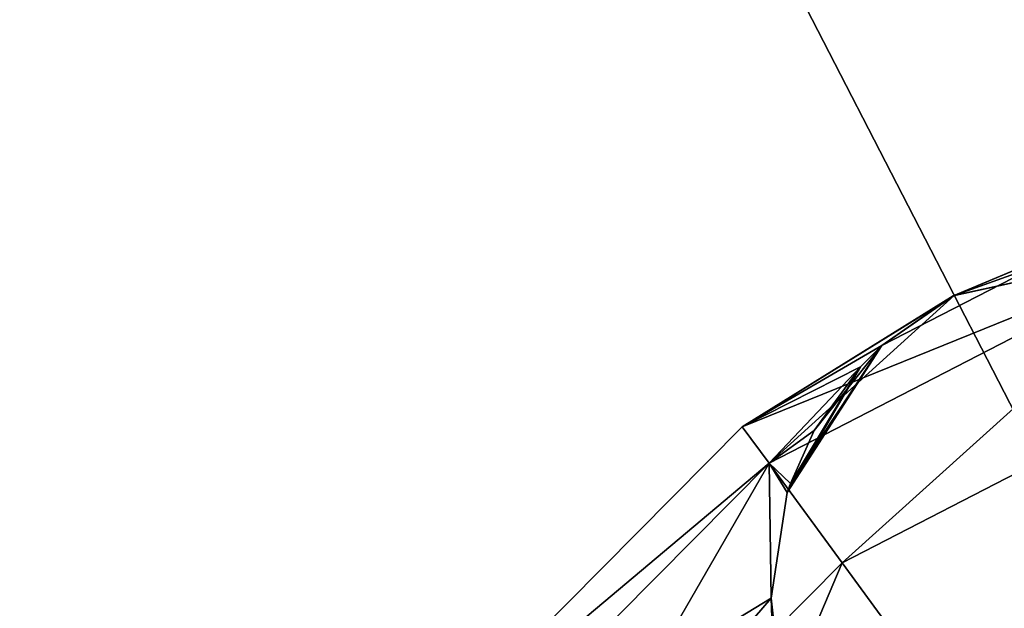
# Model space of a CAD drawing. Header units: millimetres. Extents: x -336 to 335, y 1 to 253.
# Tile 120 of 155: x 155.71 to 163.59, y 214.36 to 219.06. Entities that reach past the tile are written whole.
import ezdxf

# ---------------------------------------------------------------- set-up
doc = ezdxf.new("R2010")
doc.units = ezdxf.units.MM
doc.header["$LTSCALE"] = 25.4
doc.layers.get('0').update_dxf_attribs({"true_color": 0xff5454})

# ---------------------------------------------------------------- blocks, each defined once
blk = doc.blocks.new('COBA-ANTIQUE-III-9043.STL')
at = {"color": 39, "true_color": 0x42361f}
mesh = blk.add_polyface(dxfattribs=at)
corners = [(144.719, 252.7147, 161.661), (274.2148, 1.2573, 161.661), (83.7382, 62.2381, 161.661), (335.1956, 191.7339, 161.661)]
mesh.append_faces([[corners[k] for k in face] for face in [(0, 1, 2), (1, 0, 3)]], dxfattribs={"vtx0": -1, "color": 39})
mesh = blk.add_polyface(dxfattribs=at)
corners = [(274.2148, 1.2573, 167.061), (144.719, 252.7147, 167.061), (83.7382, 62.2381, 167.061), (335.1956, 191.7339, 167.061)]
mesh.append_faces([[corners[k] for k in face] for face in [(0, 1, 2), (1, 0, 3)]], dxfattribs={"vtx0": -1, "color": 39})
at = {"color": 29, "true_color": 0x40301e}
mesh = blk.add_polyface(dxfattribs=at)
corners = [(144.719, 252.7147, 167.061), (335.1956, 191.7339, 161.661), (144.719, 252.7147, 161.661), (335.1956, 191.7339, 167.061)]
mesh.append_faces([[corners[k] for k in face] for face in [(0, 1, 2), (1, 0, 3)]], dxfattribs={"vtx0": -1, "color": 29})
at = {"color": 250, "true_color": 0x262626}
mesh = blk.add_polyface(dxfattribs=at)
corners = [(163.1771, 216.8532, 4.6688), (165.0228, 217.6278, 4.661), (165.136, 217.2842, 3.311)]
mesh.append_faces([[corners[k] for k in face] for face in [(0, 1, 2)]], dxfattribs={"color": 250})
mesh = blk.add_polyface(dxfattribs=at)
corners = [(163.8454, 217.0947, 5.2806), (165.0228, 217.6278, 4.661), (163.1771, 216.8532, 4.6688)]
mesh.append_faces([[corners[k] for k in face] for face in [(0, 1, 2)]], dxfattribs={"color": 250})
mesh = blk.add_polyface(dxfattribs=at)
corners = [(165.0228, 217.6278, 151.661), (163.8454, 217.0947, 151.0415), (163.1849, 216.8572, 151.661)]
mesh.append_faces([[corners[k] for k in face] for face in [(0, 1, 2)]], dxfattribs={"color": 250})
mesh = blk.add_polyface(dxfattribs=at)
corners = [(165.136, 217.2842, 153.011), (165.0228, 217.6278, 151.661), (163.1849, 216.8572, 151.661)]
mesh.append_faces([[corners[k] for k in face] for face in [(0, 1, 2)]], dxfattribs={"color": 250})
mesh = blk.add_polyface(dxfattribs=at)
corners = [(161.4902, 215.8086, 4.661), (165.136, 217.2842, 3.311), (161.7041, 215.5169, 3.311)]
mesh.append_faces([[corners[k] for k in face] for face in [(0, 1, 2)]], dxfattribs={"color": 250})
mesh = blk.add_polyface(dxfattribs=at)
corners = [(163.1771, 216.8532, 4.6688), (165.136, 217.2842, 3.311), (161.4902, 215.8086, 4.661)]
mesh.append_faces([[corners[k] for k in face] for face in [(0, 1, 2)]], dxfattribs={"color": 250})
mesh = blk.add_polyface(dxfattribs=at)
corners = [(165.136, 217.2842, 153.011), (163.1849, 216.8572, 151.661), (161.7041, 215.5169, 153.011)]
mesh.append_faces([[corners[k] for k in face] for face in [(0, 1, 2)]], dxfattribs={"color": 250})
mesh = blk.add_polyface(dxfattribs=at)
corners = [(162.2885, 214.7199, 153.9993), (165.136, 217.2842, 153.011), (161.7041, 215.5169, 153.011), (165.4455, 216.3457, 153.9993)]
mesh.append_faces([[corners[k] for k in face] for face in [(0, 1, 2), (1, 0, 3)]], dxfattribs={"vtx0": -1, "color": 250})
mesh = blk.add_polyface(dxfattribs=at)
corners = [(165.136, 217.2842, 3.311), (162.2885, 214.7199, 2.3227), (161.7041, 215.5169, 3.311), (165.4455, 216.3457, 2.3227)]
mesh.append_faces([[corners[k] for k in face] for face in [(0, 1, 2), (1, 0, 3)]], dxfattribs={"vtx0": -1, "color": 250})
mesh = blk.add_polyface(dxfattribs=at)
corners = [(162.6073, 216.4568, 5.2814), (163.8454, 217.0947, 5.2806), (163.1771, 216.8532, 4.6688)]
mesh.append_faces([[corners[k] for k in face] for face in [(0, 1, 2)]], dxfattribs={"color": 250})
mesh = blk.add_polyface(dxfattribs=at)
corners = [(163.1849, 216.8572, 151.661), (163.8454, 217.0947, 151.0415), (162.6073, 216.4568, 151.0406)]
mesh.append_faces([[corners[k] for k in face] for face in [(0, 1, 2)]], dxfattribs={"color": 250})
mesh = blk.add_polyface(dxfattribs=at)
corners = [(162.6073, 216.4568, 5.2814), (163.8454, 217.0947, 151.0415), (163.8454, 217.0947, 5.2806), (162.6073, 216.4568, 151.0406)]
mesh.append_faces([[corners[k] for k in face] for face in [(0, 1, 2), (1, 0, 3)]], dxfattribs={"vtx0": -1, "color": 250})
mesh = blk.add_polyface(dxfattribs=at)
corners = [(161.7041, 215.5169, 153.011), (163.1849, 216.8572, 151.661), (161.4902, 215.8086, 151.661)]
mesh.append_faces([[corners[k] for k in face] for face in [(0, 1, 2)]], dxfattribs={"color": 250})
mesh = blk.add_polyface(dxfattribs=at)
corners = [(163.1849, 216.8572, 151.661), (162.6073, 216.4568, 151.0406), (161.4902, 215.8086, 151.661)]
mesh.append_faces([[corners[k] for k in face] for face in [(0, 1, 2)]], dxfattribs={"color": 250})
mesh = blk.add_polyface(dxfattribs=at)
corners = [(162.6073, 216.4568, 5.2814), (163.1771, 216.8532, 4.6688), (161.4902, 215.8086, 4.661)]
mesh.append_faces([[corners[k] for k in face] for face in [(0, 1, 2)]], dxfattribs={"color": 250})
mesh = blk.add_polyface(dxfattribs=at)
corners = [(161.4902, 215.8086, 151.661), (162.6073, 216.4568, 151.0406), (162.4354, 216.2863, 150.833)]
mesh.append_faces([[corners[k] for k in face] for face in [(0, 1, 2)]], dxfattribs={"color": 250})
mesh = blk.add_polyface(dxfattribs=at)
corners = [(162.4354, 216.2863, 5.489), (162.6073, 216.4568, 5.2814), (161.4902, 215.8086, 4.661)]
mesh.append_faces([[corners[k] for k in face] for face in [(0, 1, 2)]], dxfattribs={"color": 250})
mesh = blk.add_polyface(dxfattribs=at)
corners = [(161.8505, 215.2829, 149.9191), (162.6073, 216.4568, 5.2814), (162.4354, 216.2863, 5.489)]
mesh.append_faces([[corners[k] for k in face] for face in [(0, 1, 2)]], dxfattribs={"color": 250})
mesh = blk.add_polyface(dxfattribs=at)
corners = [(162.6073, 216.4568, 5.2814), (161.8505, 215.2829, 149.9191), (161.8746, 215.3542, 149.9718)]
mesh.append_faces([[corners[k] for k in face] for face in [(0, 1, 2)]], dxfattribs={"color": 250})
mesh = blk.add_polyface(dxfattribs=at)
corners = [(162.6073, 216.4568, 5.2814), (161.8746, 215.3542, 149.9718), (162.066, 215.7773, 150.3181)]
mesh.append_faces([[corners[k] for k in face] for face in [(0, 1, 2)]], dxfattribs={"color": 250})
mesh = blk.add_polyface(dxfattribs=at)
corners = [(162.6073, 216.4568, 5.2814), (162.066, 215.7773, 150.3181), (162.4354, 216.2863, 150.833)]
mesh.append_faces([[corners[k] for k in face] for face in [(0, 1, 2)]], dxfattribs={"color": 250})
mesh = blk.add_polyface(dxfattribs=at)
corners = [(162.6073, 216.4568, 151.0406), (162.6073, 216.4568, 5.2814), (162.4354, 216.2863, 150.833)]
mesh.append_faces([[corners[k] for k in face] for face in [(0, 1, 2)]], dxfattribs={"color": 250})
mesh = blk.add_polyface(dxfattribs=at)
corners = [(163.0867, 213.6311, 154.361), (165.4455, 216.3457, 153.9993), (162.2885, 214.7199, 153.9993), (165.8682, 215.0636, 154.361)]
mesh.append_faces([[corners[k] for k in face] for face in [(0, 1, 2), (1, 0, 3)]], dxfattribs={"vtx0": -1, "color": 250})
mesh = blk.add_polyface(dxfattribs=at)
corners = [(165.4455, 216.3457, 2.3227), (163.0867, 213.6311, 1.961), (162.2885, 214.7199, 2.3227), (165.8682, 215.0636, 1.961)]
mesh.append_faces([[corners[k] for k in face] for face in [(0, 1, 2), (1, 0, 3)]], dxfattribs={"vtx0": -1, "color": 250})
mesh = blk.add_polyface(dxfattribs=at)
corners = [(161.4902, 215.8086, 151.661), (162.4354, 216.2863, 150.833), (161.7041, 215.5169, 150.311)]
mesh.append_faces([[corners[k] for k in face] for face in [(0, 1, 2)]], dxfattribs={"color": 250})
mesh = blk.add_polyface(dxfattribs=at)
corners = [(161.7041, 215.5169, 6.011), (162.4354, 216.2863, 5.489), (161.4902, 215.8086, 4.661)]
mesh.append_faces([[corners[k] for k in face] for face in [(0, 1, 2)]], dxfattribs={"color": 250})
mesh = blk.add_polyface(dxfattribs=at)
corners = [(162.4354, 216.2863, 150.833), (162.066, 215.7773, 150.3181), (161.7041, 215.5169, 150.311)]
mesh.append_faces([[corners[k] for k in face] for face in [(0, 1, 2)]], dxfattribs={"color": 250})
mesh = blk.add_polyface(dxfattribs=at)
corners = [(161.8746, 215.3542, 6.3502), (162.4354, 216.2863, 5.489), (161.7041, 215.5169, 6.011)]
mesh.append_faces([[corners[k] for k in face] for face in [(0, 1, 2)]], dxfattribs={"color": 250})
mesh = blk.add_polyface(dxfattribs=at)
corners = [(162.4354, 216.2863, 5.489), (161.8746, 215.3542, 6.3502), (161.8505, 215.2829, 149.9191)]
mesh.append_faces([[corners[k] for k in face] for face in [(0, 1, 2)]], dxfattribs={"color": 250})
mesh = blk.add_polyface(dxfattribs=at)
corners = [(158.6927, 212.9868, 151.661), (161.7041, 215.5169, 150.311), (158.9863, 212.7755, 150.311), (161.4902, 215.8086, 151.661)]
mesh.append_faces([[corners[k] for k in face] for face in [(0, 1, 2), (1, 0, 3)]], dxfattribs={"vtx0": -1, "color": 250})
mesh = blk.add_polyface(dxfattribs=at)
corners = [(161.7041, 215.5169, 153.011), (158.6927, 212.9868, 151.661), (158.9863, 212.7755, 153.011), (161.4902, 215.8086, 151.661)]
mesh.append_faces([[corners[k] for k in face] for face in [(0, 1, 2), (1, 0, 3)]], dxfattribs={"vtx0": -1, "color": 250})
mesh = blk.add_polyface(dxfattribs=at)
corners = [(158.6927, 212.9868, 4.661), (161.7041, 215.5169, 3.311), (158.9863, 212.7755, 3.311), (161.4902, 215.8086, 4.661)]
mesh.append_faces([[corners[k] for k in face] for face in [(0, 1, 2), (1, 0, 3)]], dxfattribs={"vtx0": -1, "color": 250})
mesh = blk.add_polyface(dxfattribs=at)
corners = [(161.7041, 215.5169, 6.011), (158.6927, 212.9868, 4.661), (158.9863, 212.7755, 6.011), (161.4902, 215.8086, 4.661)]
mesh.append_faces([[corners[k] for k in face] for face in [(0, 1, 2), (1, 0, 3)]], dxfattribs={"vtx0": -1, "color": 250})
mesh = blk.add_polyface(dxfattribs=at)
corners = [(162.066, 215.7773, 150.3181), (161.8746, 215.3542, 149.9718), (161.7041, 215.5169, 150.311)]
mesh.append_faces([[corners[k] for k in face] for face in [(0, 1, 2)]], dxfattribs={"color": 250})
mesh = blk.add_polyface(dxfattribs=at)
corners = [(161.7211, 214.4388, 149.4), (158.9863, 212.7755, 150.311), (161.7041, 215.5169, 150.311)]
mesh.append_faces([[corners[k] for k in face] for face in [(0, 1, 2)]], dxfattribs={"color": 250})
mesh = blk.add_polyface(dxfattribs=at)
corners = [(159.7883, 212.1981, 153.9993), (161.7041, 215.5169, 153.011), (158.9863, 212.7755, 153.011), (162.2885, 214.7199, 153.9993)]
mesh.append_faces([[corners[k] for k in face] for face in [(0, 1, 2), (1, 0, 3)]], dxfattribs={"vtx0": -1, "color": 250})
mesh = blk.add_polyface(dxfattribs=at)
corners = [(161.7041, 215.5169, 3.311), (159.7883, 212.1981, 2.3227), (158.9863, 212.7755, 3.311), (162.2885, 214.7199, 2.3227)]
mesh.append_faces([[corners[k] for k in face] for face in [(0, 1, 2), (1, 0, 3)]], dxfattribs={"vtx0": -1, "color": 250})
mesh = blk.add_polyface(dxfattribs=at)
corners = [(161.7211, 214.4388, 6.9221), (161.7041, 215.5169, 6.011), (158.9863, 212.7755, 6.011)]
mesh.append_faces([[corners[k] for k in face] for face in [(0, 1, 2)]], dxfattribs={"color": 250})
mesh = blk.add_polyface(dxfattribs=at)
corners = [(161.7041, 215.5169, 150.311), (161.8746, 215.3542, 149.9718), (161.8505, 215.2829, 149.9191)]
mesh.append_faces([[corners[k] for k in face] for face in [(0, 1, 2)]], dxfattribs={"color": 250})
mesh = blk.add_polyface(dxfattribs=at)
corners = [(161.7041, 215.5169, 150.311), (161.8505, 215.2829, 149.9191), (161.7211, 214.4388, 149.4)]
mesh.append_faces([[corners[k] for k in face] for face in [(0, 1, 2)]], dxfattribs={"color": 250})
mesh = blk.add_polyface(dxfattribs=at)
corners = [(161.7041, 215.5169, 6.011), (161.7211, 214.4388, 6.9221), (161.8505, 215.2829, 6.4029)]
mesh.append_faces([[corners[k] for k in face] for face in [(0, 1, 2)]], dxfattribs={"color": 250})
mesh = blk.add_polyface(dxfattribs=at)
corners = [(161.8505, 215.2829, 6.4029), (161.8746, 215.3542, 6.3502), (161.7041, 215.5169, 6.011)]
mesh.append_faces([[corners[k] for k in face] for face in [(0, 1, 2)]], dxfattribs={"color": 250})
mesh = blk.add_polyface(dxfattribs=at)
corners = [(161.8746, 215.3542, 6.3502), (161.8505, 215.2829, 6.4029), (161.8505, 215.2829, 149.9191)]
mesh.append_faces([[corners[k] for k in face] for face in [(0, 1, 2)]], dxfattribs={"color": 250})
mesh = blk.add_polyface(dxfattribs=at)
corners = [(161.8505, 215.2829, 149.9191), (161.7211, 214.4388, 6.9221), (161.7211, 214.4388, 149.4), (161.8505, 215.2829, 6.4029)]
mesh.append_faces([[corners[k] for k in face] for face in [(0, 1, 2), (1, 0, 3)]], dxfattribs={"vtx0": -1, "color": 250})
mesh = blk.add_polyface(dxfattribs=at)
corners = [(163.8849, 212.5424, 153.9993), (165.8682, 215.0636, 154.361), (163.0867, 213.6311, 154.361), (166.2909, 213.7814, 153.9993)]
mesh.append_faces([[corners[k] for k in face] for face in [(0, 1, 2), (1, 0, 3)]], dxfattribs={"vtx0": -1, "color": 250})
mesh = blk.add_polyface(dxfattribs=at)
corners = [(165.8682, 215.0636, 1.961), (163.8849, 212.5424, 2.3227), (163.0867, 213.6311, 1.961), (166.2909, 213.7814, 2.3227)]
mesh.append_faces([[corners[k] for k in face] for face in [(0, 1, 2), (1, 0, 3)]], dxfattribs={"vtx0": -1, "color": 250})
mesh = blk.add_polyface(dxfattribs=at)
corners = [(160.8839, 211.4093, 154.361), (162.2885, 214.7199, 153.9993), (159.7883, 212.1981, 153.9993), (163.0867, 213.6311, 154.361)]
mesh.append_faces([[corners[k] for k in face] for face in [(0, 1, 2), (1, 0, 3)]], dxfattribs={"vtx0": -1, "color": 250})
mesh = blk.add_polyface(dxfattribs=at)
corners = [(162.2885, 214.7199, 2.3227), (160.8839, 211.4093, 1.961), (159.7883, 212.1981, 2.3227), (163.0867, 213.6311, 1.961)]
mesh.append_faces([[corners[k] for k in face] for face in [(0, 1, 2), (1, 0, 3)]], dxfattribs={"vtx0": -1, "color": 250})
mesh = blk.add_polyface(dxfattribs=at)
corners = [(161.7211, 214.4388, 149.4), (159.7883, 212.1981, 149.3227), (158.9863, 212.7755, 150.311)]
mesh.append_faces([[corners[k] for k in face] for face in [(0, 1, 2)]], dxfattribs={"color": 250})
mesh = blk.add_polyface(dxfattribs=at)
corners = [(161.7266, 214.2848, 6.9972), (161.7211, 214.4388, 6.9221), (158.9863, 212.7755, 6.011)]
mesh.append_faces([[corners[k] for k in face] for face in [(0, 1, 2)]], dxfattribs={"color": 250})
mesh = blk.add_polyface(dxfattribs=at)
corners = [(161.7266, 214.2848, 149.3248), (159.7883, 212.1981, 149.3227), (161.7211, 214.4388, 149.4)]
mesh.append_faces([[corners[k] for k in face] for face in [(0, 1, 2)]], dxfattribs={"color": 250})
mesh = blk.add_polyface(dxfattribs=at)
corners = [(161.7211, 214.4388, 6.9221), (161.7266, 214.2848, 6.9972), (161.7819, 213.8871, 149.159)]
mesh.append_faces([[corners[k] for k in face] for face in [(0, 1, 2)]], dxfattribs={"color": 250})
mesh = blk.add_polyface(dxfattribs=at)
corners = [(161.7211, 214.4388, 6.9221), (161.7266, 214.2848, 149.3248), (161.7211, 214.4388, 149.4)]
mesh.append_faces([[corners[k] for k in face] for face in [(0, 1, 2)]], dxfattribs={"color": 250})
mesh = blk.add_polyface(dxfattribs=at)
corners = [(161.7211, 214.4388, 6.9221), (161.7819, 213.8871, 149.159), (161.7266, 214.2848, 149.3248)]
mesh.append_faces([[corners[k] for k in face] for face in [(0, 1, 2)]], dxfattribs={"color": 250})

msp = doc.modelspace()

# ---------------------------------------------------------------- block references
at = {"color": 0}
msp.add_blockref('COBA-ANTIQUE-III-9043.STL', (0, 0), dxfattribs=at)

doc.saveas('drawing.dxf')
